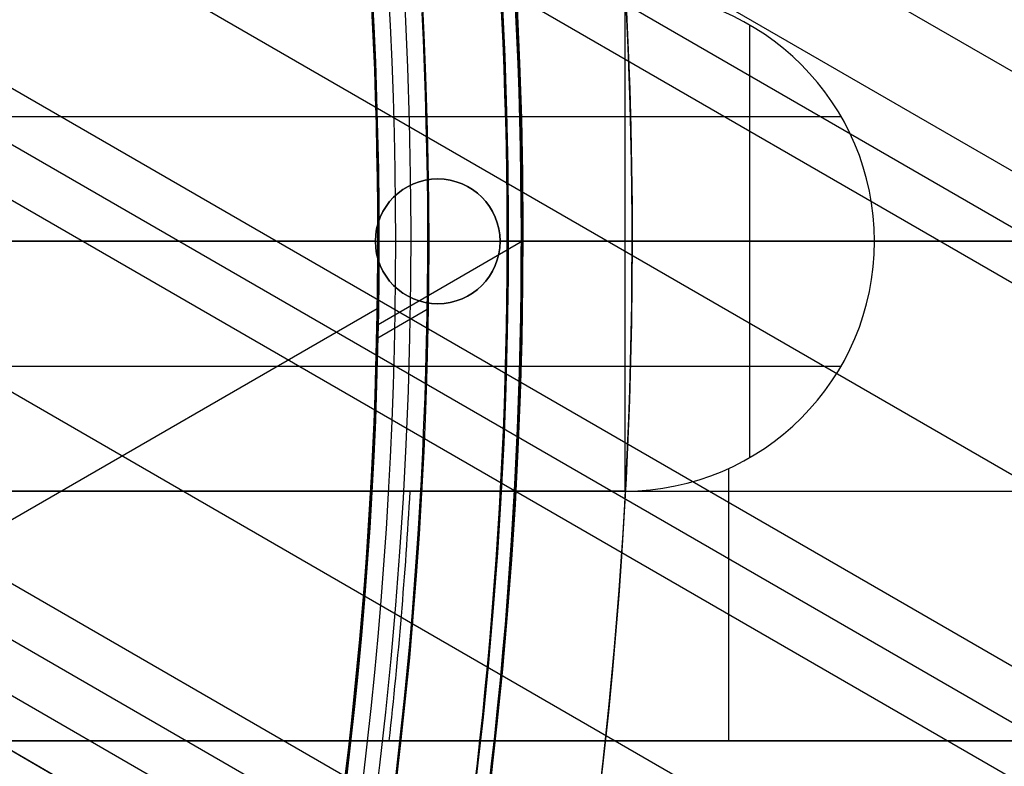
# Model space of a CAD drawing. Extents: x 16119 to 17321, y -6854 to -5812.
# Tile 38 of 68: x 16785 to 16801, y -6480 to -6468. Entities that reach past the tile are written whole.
import ezdxf

# ---------------------------------------------------------------- set-up
doc = ezdxf.new("R2010")
doc.units = 0
doc.layers.get('0').update_dxf_attribs({"linetype": 'CONTINUOUS'})
doc.layers.add('BLANCO_METALICO', color=7, linetype='CONTINUOUS')
doc.layers.add('COLOR', color=7, linetype='CONTINUOUS')

msp = doc.modelspace()

# ---------------------------------------------------------------- linework, layer by layer
for p, q in [((17313.32500434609, -6764.710035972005, 56.4424488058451), (16771.43134449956, -6451.847585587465, 56.4424488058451)), ((17312.63394154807, -6765.906991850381, 54.70892942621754), (16771.78152647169, -6453.645704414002, 54.70892942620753)), ((16772.2731812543, -6454.826326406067, 55.13187291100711), (17312.2456309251, -6766.579565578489, 55.13187291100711)), ((17311.85732030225, -6767.252139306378, 55.5548163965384), (16772.7242078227, -6455.983491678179, 55.55481639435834)), ((16773.79759173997, -6459.674064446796, 55.92514964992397), (17310.52760139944, -6769.555280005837, 55.92514964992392)), ((17309.19788249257, -6771.858420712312, 56.29548290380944), (16774.57063176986, -6463.19123358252, 56.29548290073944)), ((16774.7973753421, -6464.218909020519, 56.71842638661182), (17308.80957187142, -6772.530994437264, 56.71842638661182)), ((17308.42126124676, -6773.203568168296, 57.14136987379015), (16774.99994242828, -6465.232626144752, 57.14136987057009)), ((16775.38000064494, -6468.522907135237, 57.51170312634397), (17307.09154234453, -6775.506708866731, 57.51170312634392)), ((16792.92220193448, -6471.509358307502, 89.37470231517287), (16790.60963674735, -6472.844518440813, 89.37470231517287)), ((17305.76182343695, -6777.809849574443, 57.88203638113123), (16775.5601750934, -6471.697785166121, 57.88203637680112)), ((16790.59330684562, -6472.590981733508, 88.12500292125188), (16770.1527630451, -6484.392335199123, 88.12500292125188)), ((16775.61439093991, -6472.625851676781, 58.30497986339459), (17305.37351281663, -6778.482423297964, 58.30497986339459)), ((16791.39601415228, -6472.603225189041, 46.50000292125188), (16790.60525821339, -6473.059768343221, 46.50000292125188)), ((17304.98520219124, -6779.154997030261, 58.7279233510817), (16775.65108702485, -6473.543803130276, 58.72792334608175)), ((16775.96845854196, -6474.610648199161, 62.0093620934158), (17299.75451146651, -6777.01866685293, 62.00936209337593)), ((17299.75451146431, -6777.018666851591, 62.00936209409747), (16775.96845854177, -6474.610648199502, 62.00936209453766))]:
    msp.add_line(p, q)
at = {"extrusion": (0.1124755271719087, 0.1948133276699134, 0.9743700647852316)}
msp.add_lwpolyline([(-17751.20030889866, -2732.071003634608), (-17751.71085849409, -2731.762035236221), (-17752.21940430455, -2731.448370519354), (-17752.72588590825, -2731.130028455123), (-17753.23024307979, -2730.807029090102), (-17753.73241581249, -2730.479393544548), (-17754.23234434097, -2730.147144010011), (-17754.72996916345, -2729.810303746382), (-17755.22523106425, -2729.468897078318), (-17755.71807113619, -2729.122949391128), (-17756.20843080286, -2728.772487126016), (-17756.69625184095, -2728.417537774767), (-17757.18147640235, -2728.058129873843), (-17757.66404703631, -2727.694292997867), (-17758.14390671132, -2727.326057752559), (-17758.62099883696, -2726.953455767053), (-17759.09526728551, -2726.576519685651), (-17759.56665641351, -2726.195283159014), (-17760.03511108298, -2725.80978083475), (-17760.50057668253, -2725.420048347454), (-17760.96299914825, -2725.026122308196), (-17761.42232498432, -2724.62804029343), (-17761.87850128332, -2724.225840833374), (-17762.33147574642, -2723.81956339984), (-17762.78119670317, -2723.409248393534), (-17763.22761313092, -2722.994937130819), (-17763.6706746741, -2722.57667182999), (-17764.11033166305, -2722.154495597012), (-17764.54653513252, -2721.728452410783), (-17764.97923683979, -2721.298587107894), (-17765.40838928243, -2720.864945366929), (-17765.83394571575, -2720.427573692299), (-17766.25586016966, -2719.986519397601), (-17766.6740874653, -2719.541830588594), (-17767.08858323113, -2719.09355614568), (-17767.49930391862, -2718.641745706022), (-17767.90620681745, -2718.186449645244), (-17768.30925007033, -2717.727719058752), (-17768.70839268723, -2717.26560574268), (-17769.10359455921, -2716.800162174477), (-17769.49481647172, -2716.331441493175), (-17769.8820201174, -2715.859497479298), (-17770.26516810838, -2715.384384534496), (-17770.64422398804, -2714.906157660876), (-17771.01915224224, -2714.424872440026), (-17771.38991831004, -2713.940585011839), (-17771.75648859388, -2713.453352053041), (-17772.11883046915, -2712.963230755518), (-17772.47691229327, -2712.470278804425), (-17772.83070341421, -2711.974554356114), (-17773.18017417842, -2711.476116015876), (-17773.52529593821, -2710.975022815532), (-17773.86604105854, -2710.471334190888), (-17774.20238292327, -2709.965109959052), (-17774.53429594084, -2709.456410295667), (-17774.86175554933, -2708.945295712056), (-17775.18473822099, -2708.43182703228), (-17775.50322146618, -2707.916065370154), (-17775.81718383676, -2707.398072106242), (-17776.1266049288, -2706.877908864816), (-17776.43146538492, -2706.355637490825), (-17776.73174689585, -2705.83132002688), (-17777.02743220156, -2705.305018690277), (-17777.31850509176, -2704.776795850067), (-17777.60495040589, -2704.246714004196), (-17777.8867540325, -2703.714835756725), (-17778.16390290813, -2703.181223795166), (-17778.43638501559, -2702.645940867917), (-17778.70418938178, -2702.109049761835), (-17778.96730607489, -2701.57061327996), (-17779.22572620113, -2701.030694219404), (-17779.47944190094, -2700.489355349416), (-17779.72844634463, -2699.946659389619), (-17779.97273372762, -2699.402668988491), (-17780.21229926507, -2698.857446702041), (-17780.44713918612, -2698.311054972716), (-17780.67725072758, -2697.763556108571), (-17780.90263212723, -2697.21501226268), (-17781.12328261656, -2696.665485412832), (-17781.33920241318, -2696.115037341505), (-17781.55039271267, -2695.563729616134), (-17781.75685568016, -2695.011623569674), (-17781.95859444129, -2694.458780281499), (-17782.15561307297, -2693.905260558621), (-17782.34791659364, -2693.351124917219), (-17782.53551095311, -2692.796433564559), (-17782.7184030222, -2692.241246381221), (-17782.89660058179, -2691.685622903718), (-17783.07011231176, -2691.129622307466), (-17783.23894777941, -2690.573303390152), (-17783.40311742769, -2690.016724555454), (-17783.56263256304, -2689.459943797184), (-17783.71750534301, -2688.903018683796), (-17783.86774876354, -2688.346006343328), (-17784.01337664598, -2687.788963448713), (-17784.15440362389, -2687.231946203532), (-17784.29084512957, -2686.675010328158), (-17784.4227173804, -2686.118211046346), (-17784.55003736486, -2685.561603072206), (-17784.67282282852, -2685.005240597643), (-17784.79109225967, -2684.449177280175), (-17784.90486487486, -2683.893466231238), (-17785.0141606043, -2683.338160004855), (-17785.119000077, -2682.783310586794), (-17785.21940460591, -2682.228969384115), (-17785.31539617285, -2681.675187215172), (-17785.40699741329, -2681.122014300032), (-17785.49423160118, -2680.569500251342), (-17785.57712263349, -2680.017694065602), (-17785.65569501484, -2679.466644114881), (-17785.72997384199, -2678.916398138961), (-17785.79998478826, -2678.367003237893), (-17785.86575408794, -2677.81850586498), (-17785.9273085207, -2677.270951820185), (-17785.9846753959, -2676.724386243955), (-17786.03788253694, -2676.178853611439), (-17786.08695826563, -2675.634397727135), (-17786.13193138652, -2675.091061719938), (-17786.17283117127, -2674.54888803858), (-17786.20968734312, -2674.007918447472), (-17786.24253006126, -2673.468194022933), (-17786.2713899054, -2672.929755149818), (-17786.2962978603, -2672.392641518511), (-17786.31728530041, -2671.856892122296), (-17786.3343839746, -2671.322545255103), (-17786.34762599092, -2670.789638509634), (-17786.35704380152, -2670.258208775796), (-17786.36267018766, -2669.728292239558), (-17786.36453824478, -2669.199924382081), (-17786.36273902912, -2668.681383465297), (-17786.35732037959, -2668.161350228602), (-17786.3482510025, -2667.639858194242), (-17786.33549989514, -2667.116941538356), (-17786.31903635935, -2666.592635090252), (-17786.29883001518, -2666.066974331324), (-17786.27485081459, -2665.539995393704), (-17786.24706905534, -2665.011735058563), (-17786.2154553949, -2664.482230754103), (-17786.1799808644, -2663.95152055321), (-17786.14061688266, -2663.419643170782), (-17786.09733527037, -2662.886637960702), (-17786.05010826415, -2662.352544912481), (-17785.9989085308, -2661.817404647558), (-17785.94370918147, -2661.281258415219), (-17785.88448378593, -2660.744148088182), (-17785.82120638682, -2660.206116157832), (-17785.75385151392, -2659.667205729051), (-17785.68239419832, -2659.127460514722), (-17785.60680998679, -2658.586924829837), (-17785.52707495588, -2658.045643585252), (-17785.44316572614, -2657.503662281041), (-17785.35505947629, -2656.961026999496), (-17785.2627339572, -2656.417784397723), (-17785.16616750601, -2655.87398169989), (-17785.06533906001, -2655.329666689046), (-17784.96022817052, -2654.784887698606), (-17784.85081501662, -2654.239693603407), (-17784.73708041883, -2653.694133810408), (-17784.61900585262, -2653.148258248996), (-17784.49657346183, -2652.6021173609), (-17784.3697660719, -2652.055762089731), (-17784.23856720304, -2651.509243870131), (-17784.10296108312, -2650.96261461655), (-17783.96293266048, -2650.415926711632), (-17783.81846761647, -2649.869232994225), (-17783.66955237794, -2649.322586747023), (-17783.51617412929, -2648.776041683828), (-17783.35832082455, -2648.229651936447), (-17783.19598119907, -2647.683472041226), (-17783.02914478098, -2647.137556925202), (-17782.85780190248, -2646.591961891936), (-17782.68194371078, -2646.04674260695), (-17782.50156217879, -2645.501955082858), (-17782.31665011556, -2644.95765566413), (-17782.12720117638, -2644.413901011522), (-17781.93320987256, -2643.870748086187), (-17781.73467158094, -2643.328254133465), (-17781.53158255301, -2642.786476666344), (-17781.32393992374, -2642.245473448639), (-17781.11174172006, -2641.705302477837), (-17780.89498686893, -2641.166021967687), (-17780.67367520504, -2640.627690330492), (-17780.44780747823, -2640.090366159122), (-17780.21738536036, -2639.55410820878), (-17779.98241145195, -2639.018975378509), (-17779.74288928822, -2638.485026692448), (-17779.49882334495, -2637.952321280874), (-17779.25021904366, -2637.420918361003), (-17778.99708275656, -2636.890877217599), (-17778.73942181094, -2636.36225718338), (-17778.47724449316, -2635.835117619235), (-17778.21056005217, -2635.309517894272), (-17777.93937870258, -2634.785517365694), (-17777.66371162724, -2634.26317535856), (-17777.38357097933, -2633.742551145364), (-17777.09896988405, -2633.223703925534), (-17776.80992243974, -2632.7066928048), (-17776.5164437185, -2632.191576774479), (-17776.21854976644, -2631.678414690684), (-17775.91625760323, -2631.167265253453), (-17775.60958522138, -2630.658186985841), (-17775.29855158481, -2630.151238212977), (-17774.98317662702, -2629.646477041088), (-17774.66348124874, -2629.143961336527), (-17774.33948731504, -2628.643748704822), (-17774.01121765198, -2628.145896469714), (-17773.67869604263, -2627.650461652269), (-17773.34194722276, -2627.157500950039), (-17773.00099687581, -2626.667070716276), (-17772.65587162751, -2626.179226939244), (-17772.30659903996, -2625.694025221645), (-17771.95320760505, -2625.211520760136), (-17771.59572673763, -2624.731768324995), (-17771.23418676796, -2624.254822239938), (-17770.86861893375, -2623.780736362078), (-17770.49905537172, -2623.309564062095), (-17770.12552910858, -2622.841358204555), (-17769.74807405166, -2622.376171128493), (-17769.36672497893, -2621.914054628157), (-17768.98151752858, -2621.455059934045), (-17768.59248818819, -2620.999237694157), (-17768.19967428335, -2620.546637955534), (-17767.80311396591, -2620.097310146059), (-17767.40284620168, -2619.651303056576), (-17766.99891075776, -2619.208664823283), (-17766.59134818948, -2618.769442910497), (-17766.18019982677, -2618.333684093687), (-17765.7655077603, -2617.90143444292), (-17765.34731482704, -2617.472739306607), (-17764.9256645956, -2617.047643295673), (-17764.50060135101, -2616.62619026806), (-17764.07217007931, -2616.208423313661), (-17763.64041645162, -2615.794384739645), (-17763.20538680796, -2615.384116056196), (-17762.7671281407, -2614.977657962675), (-17762.3256880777, -2614.575050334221), (-17761.88111486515, -2614.176332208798), (-17761.43345735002, -2613.781541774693), (-17760.98276496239, -2613.390716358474), (-17760.52908769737, -2613.003892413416), (-17760.07247609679, -2612.6211055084), (-17759.61298123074, -2612.242390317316), (-17759.15065467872, -2611.867780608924), (-17758.68554851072, -2611.497309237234), (-17758.21771526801, -2611.131008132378), (-17757.74720794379, -2610.768908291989), (-17757.27407996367, -2610.411039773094), (-17756.79838516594, -2610.05743168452), (-17756.32017778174, -2609.708112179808), (-17755.83951241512, -2609.363108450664), (-17755.35644402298, -2609.022446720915), (-17754.87102789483, -2608.686152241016), (-17754.38331963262, -2608.354249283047), (-17753.89337513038, -2608.026761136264), (-17753.40125055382, -2607.703710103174), (-17752.90700231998, -2607.385117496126), (-17752.41068707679, -2607.071003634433)], dxfattribs=at)
at = {"extrusion": (0.1124755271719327, 0.1948133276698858, 0.9743700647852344)}
msp.add_lwpolyline([(-17750.28945111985, -2607.071003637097), (-17750.81052073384, -2607.37579482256), (-17751.32964040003, -2607.685445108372), (-17751.84674684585, -2607.999936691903), (-17752.36177696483, -2608.319250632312), (-17752.87466784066, -2608.643366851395), (-17753.38535677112, -2608.972264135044), (-17753.89378129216, -2609.305920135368), (-17754.39987920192, -2609.644311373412), (-17754.90358858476, -2609.987413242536), (-17755.40484783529, -2610.335200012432), (-17755.90359568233, -2610.687644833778), (-17756.39977121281, -2611.044719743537), (-17756.89331389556, -2611.406395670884), (-17757.38416360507, -2611.77264244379), (-17757.87226064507, -2612.143428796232), (-17758.35754577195, -2612.518722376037), (-17758.83996021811, -2612.898489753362), (-17759.31944571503, -2613.282696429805), (-17759.79594451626, -2613.671306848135), (-17760.26939942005, -2614.06428440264), (-17760.73975379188, -2614.461591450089), (-17761.20695158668, -2614.863189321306), (-17761.67093737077, -2615.269038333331), (-17762.13165634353, -2615.679097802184), (-17762.5890543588, -2616.093326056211), (-17763.04307794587, -2616.511680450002), (-17763.49367433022, -2616.934117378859), (-17763.94079145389, -2617.360592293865), (-17764.38437799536, -2617.791059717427), (-17764.82438338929, -2618.225473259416), (-17765.26075784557, -2618.663785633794), (-17765.69345236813, -2619.105948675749), (-17766.12241877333, -2619.551913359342), (-17766.54760970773, -2620.001629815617), (-17766.96897866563, -2620.455047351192), (-17767.38648000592, -2620.912114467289), (-17767.80006896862, -2621.372778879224), (-17768.20970169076, -2621.836987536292), (-17768.61533522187, -2622.304686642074), (-17769.01692753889, -2622.775821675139), (-17769.41443756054, -2623.250337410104), (-17769.8078251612, -2623.728177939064), (-17770.19705118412, -2624.209286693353), (-17770.58207745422, -2624.693606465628), (-17770.96286679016, -2625.181079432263), (-17771.33938301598, -2625.671647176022), (-17771.71159097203, -2626.165250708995), (-17772.07945652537, -2626.661830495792), (-17772.44294657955, -2627.161326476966), (-17772.80202908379, -2627.663678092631), (-17773.15667304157, -2628.168824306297), (-17773.50684851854, -2628.676703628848), (-17773.85252664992, -2629.187254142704), (-17774.19367964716, -2629.700413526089), (-17774.53028080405, -2630.21611907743), (-17774.86230450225, -2630.734307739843), (-17775.18972621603, -2631.254916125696), (-17775.51252251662, -2631.777880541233), (-17775.83067107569, -2632.303137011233), (-17776.14415066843, -2632.830621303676), (-17776.45294117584, -2633.360268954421), (-17776.7570235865, -2633.892015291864), (-17777.0563799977, -2634.425795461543), (-17777.35099361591, -2634.961544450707), (-17777.64084875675, -2635.499197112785), (-17777.92593084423, -2636.038688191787), (-17778.20622640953, -2636.579952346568), (-17778.48172308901, -2637.122924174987), (-17778.75240962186, -2637.667538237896), (-17779.01827584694, -2638.213729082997), (-17779.27931269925, -2638.76143126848), (-17779.53551220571, -2639.3105793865), (-17779.78686748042, -2639.861108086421), (-17780.03337271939, -2640.412952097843), (-17780.27502319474, -2640.966046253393), (-17780.51181524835, -2641.520325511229), (-17780.74374628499, -2642.075724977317), (-17780.97081476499, -2642.632179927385), (-17781.19302019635, -2643.189625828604), (-17781.41036312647, -2643.747998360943), (-17781.62284513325, -2644.307233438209), (-17781.8304688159, -2644.867267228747), (-17782.03323778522, -2645.4280361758), (-17782.23115665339, -2645.989477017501), (-17782.4242310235, -2646.551526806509), (-17782.61246747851, -2647.114122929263), (-17782.7958735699, -2647.677203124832), (-17782.97445780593, -2648.240705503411), (-17783.1482296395, -2648.80456856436), (-17783.31719945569, -2649.368731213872), (-17783.48137855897, -2649.933132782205), (-17783.64077916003, -2650.497713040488), (-17783.79541436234, -2651.062412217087), (-17783.94529814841, -2651.627171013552), (-17784.09044536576, -2652.191930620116), (-17784.23087171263, -2652.756632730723), (-17784.36659372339, -2653.321219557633), (-17784.49762875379, -2653.885633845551), (-17784.62399496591, -2654.449818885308), (-17784.74571131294, -2655.013718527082), (-17784.86279752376, -2655.577277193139), (-17784.97527408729, -2656.140439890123), (-17785.08316223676, -2656.703152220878), (-17785.18648393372, -2657.265360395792), (-17785.28526185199, -2657.827011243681), (-17785.37951936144, -2658.388052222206), (-17785.46928051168, -2658.948431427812), (-17785.55457001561, -2659.508097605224), (-17785.63541323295, -2660.067000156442), (-17785.71183615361, -2660.625089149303), (-17785.78386538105, -2661.182315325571), (-17785.8515281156, -2661.738630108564), (-17785.91485213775, -2662.293985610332), (-17785.9738657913, -2662.848334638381), (-17786.0285979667, -2663.40163070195), (-17786.07907808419, -2663.953828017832), (-17786.12533607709, -2664.504881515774), (-17786.16740237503, -2665.054746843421), (-17786.20530788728, -2665.60338037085), (-17786.23908398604, -2666.150739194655), (-17786.26876248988, -2666.696781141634), (-17786.29437564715, -2667.241464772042), (-17786.31595611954, -2667.784749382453), (-17786.3335369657, -2668.326595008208), (-17786.34715162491, -2668.866962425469), (-17786.35683390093, -2669.405813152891), (-17786.36261794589, -2669.943109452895), (-17786.36453824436, -2670.478814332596), (-17786.36278657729, -2670.990457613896), (-17786.35751139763, -2671.503554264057), (-17786.34868263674, -2672.01807209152), (-17786.33627050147, -2672.533978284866), (-17786.32024548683, -2673.051239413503), (-17786.30057838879, -2673.569821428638), (-17786.27724031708, -2674.089689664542), (-17786.25020270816, -2674.610808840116), (-17786.21943733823, -2675.133143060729), (-17786.18491633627, -2675.656655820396), (-17786.14661219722, -2676.181310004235), (-17786.10449779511, -2676.707067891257), (-17786.05854639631, -2677.233891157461), (-17786.00873167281, -2677.761740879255), (-17785.95502771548, -2678.2905775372), (-17785.89740904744, -2678.820361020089), (-17785.83585063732, -2679.351050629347), (-17785.77032791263, -2679.882605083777), (-17785.7008167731, -2680.414982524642), (-17785.627293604, -2680.94814052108), (-17785.54973528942, -2681.482036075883), (-17785.46811922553, -2682.016625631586), (-17785.38242333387, -2682.55186507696), (-17785.29262607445, -2683.087709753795), (-17785.19870645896, -2683.624114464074), (-17785.10064406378, -2684.16103347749), (-17784.99841904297, -2684.698420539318), (-17784.89201214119, -2685.236228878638), (-17784.78140470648, -2685.774411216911), (-17784.66657870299, -2686.312919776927), (-17784.54751672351, -2686.851706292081), (-17784.424202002, -2687.390722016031), (-17784.29661842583, -2687.929917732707), (-17784.16475054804, -2688.46924376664), (-17784.02858359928, -2689.008649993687), (-17783.88810349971, -2689.548085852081), (-17783.7432968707, -2690.087500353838), (-17783.59415104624, -2690.626842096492), (-17783.44065408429, -2691.166059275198), (-17783.28279477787, -2691.705099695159), (-17783.12056266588, -2692.243910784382), (-17782.95394804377, -2692.782439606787), (-17782.78294197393, -2693.320632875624), (-17782.60753629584, -2693.858436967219), (-17782.42772363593, -2694.395797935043), (-17782.24349741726, -2694.932661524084), (-17782.05485186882, -2695.468973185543), (-17781.86178203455, -2696.004678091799), (-17781.66428378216, -2696.539721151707), (-17781.46235381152, -2697.074047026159), (-17781.25598966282, -2697.607600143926), (-17781.04518972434, -2698.140324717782), (-17780.82995323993, -2698.672164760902), (-17780.61028031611, -2699.203064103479), (-17780.38617192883, -2699.732966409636), (-17780.15762992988, -2700.261815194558), (-17779.92465705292, -2700.789553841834), (-17779.68725691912, -2701.316125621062), (-17779.44543404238, -2701.841473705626), (-17779.19919383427, -2702.365541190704), (-17778.94854260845, -2702.888271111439), (-17778.69348758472, -2703.409606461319), (-17778.43403689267, -2703.929490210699), (-17778.17019957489, -2704.447865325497), (-17777.90198558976, -2704.964674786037), (-17777.62940581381, -2705.479861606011), (-17777.35247204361, -2705.993368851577), (-17777.07119699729, -2706.505139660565), (-17776.78559431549, -2707.015117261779), (-17776.49567856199, -2707.523244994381), (-17776.20146522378, -2708.029466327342), (-17775.90297071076, -2708.533724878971), (-17775.60021235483, -2709.035964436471), (-17775.29320840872, -2709.536128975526), (-17774.98197804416, -2710.034162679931), (-17774.6665413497, -2710.530009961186), (-17774.34691932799, -2711.023615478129), (-17774.02313389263, -2711.514924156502), (-17773.69520786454, -2712.003881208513), (-17773.3631649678, -2712.490432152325), (-17773.02702982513, -2712.974522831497), (-17772.68682795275, -2713.456099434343), (-17772.34258575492, -2713.935108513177), (-17771.9943305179, -2714.411497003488), (-17771.64209040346, -2714.885212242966), (-17771.28589444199, -2715.356201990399), (-17770.92577252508, -2715.824414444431), (-17770.56175539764, -2716.289798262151), (-17770.19387464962, -2716.752302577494), (-17769.82216270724, -2717.211877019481), (-17769.44665282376, -2717.668471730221), (-17769.06737906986, -2718.122037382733), (-17768.68437632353, -2718.572525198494), (-17768.29768025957, -2719.019886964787), (-17767.90732733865, -2719.46407505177), (-17767.51335479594, -2719.905042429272), (-17767.11580062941, -2720.342742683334), (-17766.71470358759, -2720.777130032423), (-17766.31010315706, -2721.208159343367), (-17765.90203954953, -2721.635786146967), (-17765.49055368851, -2722.059966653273), (-17765.0756871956, -2722.480657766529), (-17764.65748237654, -2722.897817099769), (-17764.23598220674, -2723.311402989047), (-17763.81123031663, -2723.721374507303), (-17763.3832709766, -2724.127691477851), (-17762.95214908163, -2724.530314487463), (-17762.51791013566, -2724.929204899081), (-17762.08060023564, -2725.324324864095), (-17761.64026605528, -2725.715637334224), (-17761.19695482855, -2726.103106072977), (-17760.75071433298, -2726.486695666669), (-17760.30159287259, -2726.866371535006), (-17759.84963926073, -2727.242099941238), (-17759.39490280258, -2727.613848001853), (-17758.93743327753, -2727.981583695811), (-17758.47728092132, -2728.34527587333), (-17758.01449640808, -2728.704894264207), (-17757.54913083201, -2729.060409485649), (-17757.08123568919, -2729.411793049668), (-17756.610862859, -2729.759017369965), (-17756.13806458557, -2730.102055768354), (-17755.66289345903, -2730.4408824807), (-17755.18540239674, -2730.775472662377), (-17754.70564462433, -2731.105802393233), (-17754.22367365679, -2731.431848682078), (-17753.73954327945, -2731.75358947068), (-17753.25330752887, -2732.071003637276)], dxfattribs=at)
at = {"extrusion": (0.112475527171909, 0.1948133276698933, 0.9743700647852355)}
msp.add_lwpolyline([(-17756.65049703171, -2607.07100363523), (-17757.12591185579, -2607.406121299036), (-17757.59907532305, -2607.745312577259), (-17758.06993828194, -2608.088554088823), (-17758.53845187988, -2608.435821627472), (-17759.00456757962, -2608.787090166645), (-17759.46823717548, -2609.142333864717), (-17759.92941280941, -2609.501526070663), (-17760.38804698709, -2609.864639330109), (-17760.84409259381, -2610.231645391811), (-17761.29750291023, -2610.602515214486), (-17761.74823162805, -2610.97721897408), (-17762.19623286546, -2611.355726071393), (-17762.64146118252, -2611.738005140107), (-17763.08387159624, -2612.124024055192), (-17763.52341959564, -2612.513749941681), (-17763.96006115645, -2612.907149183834), (-17764.39375275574, -2613.304187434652), (-17764.82445138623, -2613.704829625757), (-17765.25211457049, -2614.109039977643), (-17765.67670037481, -2614.516782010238), (-17766.09816742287, -2614.92801855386), (-17766.51647490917, -2615.342711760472), (-17766.93158261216, -2615.760823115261), (-17767.34345090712, -2616.182313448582), (-17767.75204077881, -2616.60714294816), (-17768.15731383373, -2617.035271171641), (-17768.55923231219, -2617.46665705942), (-17768.95775909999, -2617.90125894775), (-17769.35285773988, -2618.339034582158), (-17769.7444924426, -2618.779941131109), (-17770.13262809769, -2619.223935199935), (-17770.51723028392, -2619.670972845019), (-17770.89826527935, -2620.121009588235), (-17771.27570007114, -2620.574000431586), (-17771.64950236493, -2621.029899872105), (-17772.01964059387, -2621.48866191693), (-17772.38608392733, -2621.950240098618), (-17772.74880227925, -2622.414587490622), (-17773.10776631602, -2622.881656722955), (-17773.46294746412, -2623.351399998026), (-17773.81431791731, -2623.82376910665), (-17774.16185064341, -2624.298715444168), (-17774.5055193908, -2624.776190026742), (-17774.84529869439, -2625.256143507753), (-17775.18116388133, -2625.738526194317), (-17775.51309107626, -2626.223288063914), (-17775.84105720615, -2626.710378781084), (-17776.16504000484, -2627.199747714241), (-17776.48501801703, -2627.691343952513), (-17776.80097060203, -2628.185116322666), (-17777.11287793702, -2628.681013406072), (-17777.42072101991, -2629.178983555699), (-17777.72448167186, -2629.678974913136), (-17778.02414253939, -2630.180935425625), (-17778.31968709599, -2630.684812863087), (-17778.61109964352, -2631.190554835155), (-17778.89836531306, -2631.698108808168), (-17779.18147006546, -2632.207422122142), (-17779.46040069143, -2632.718442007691), (-17779.73514481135, -2633.23111560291), (-17780.00569087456, -2633.745389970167), (-17780.27202815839, -2634.261212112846), (-17780.53414676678, -2634.778528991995), (-17780.79203762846, -2635.297287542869), (-17781.04569249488, -2635.817434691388), (-17781.29510393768, -2636.338917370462), (-17781.54026534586, -2636.861682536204), (-17781.78117092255, -2637.385677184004), (-17782.01781568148, -2637.91084836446), (-17782.25019544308, -2638.437143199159), (-17782.47830683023, -2638.964508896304), (-17782.70214726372, -2639.492892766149), (-17782.92171495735, -2640.022242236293), (-17783.13700891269, -2640.552504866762), (-17783.34802891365, -2641.083628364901), (-17783.55477552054, -2641.615560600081), (-17783.75725006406, -2642.148249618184), (-17783.95545463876, -2642.681643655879), (-17784.14939209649, -2643.215691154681), (-17784.33906603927, -2643.750340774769), (-17784.52448081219, -2644.285541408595), (-17784.70564149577, -2644.821242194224), (-17784.88255389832, -2645.35739252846), (-17785.05522454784, -2645.893942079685), (-17785.22366068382, -2646.430840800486), (-17785.38787024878, -2646.968038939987), (-17785.54786187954, -2647.505487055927), (-17785.70364489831, -2648.04313602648), (-17785.85522930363, -2648.580937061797), (-17786.00262576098, -2649.118841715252), (-17786.14584559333, -2649.656801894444), (-17786.28490077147, -2650.19476987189), (-17786.4198039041, -2650.732698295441), (-17786.55056822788, -2651.270540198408), (-17786.6772075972, -2651.808249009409), (-17786.7997364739, -2652.345778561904), (-17786.91816991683, -2652.883083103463), (-17787.03252357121, -2653.420117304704), (-17787.14281365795, -2653.956836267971), (-17787.24905696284, -2654.493195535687), (-17787.3512708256, -2655.02915109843), (-17787.44947312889, -2655.564659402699), (-17787.54368228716, -2656.099677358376), (-17787.63391723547, -2656.634162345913), (-17787.72019741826, -2657.168072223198), (-17787.80254277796, -2657.701365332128), (-17787.88097374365, -2658.234000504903), (-17787.95551121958, -2658.765937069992), (-17788.02617657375, -2659.29713485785), (-17788.09299162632, -2659.827554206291), (-17788.15597863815, -2660.357155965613), (-17788.21516029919, -2660.88590150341), (-17788.27055971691, -2661.413752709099), (-17788.32220040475, -2661.940671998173), (-17788.3701062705, -2662.466622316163), (-17788.41430160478, -2662.991567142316), (-17788.45481106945, -2663.515470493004), (-17788.4916596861, -2664.038296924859), (-17788.52487282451, -2664.560011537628), (-17788.55447619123, -2665.08057997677), (-17788.58049581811, -2665.599968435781), (-17788.60295805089, -2666.118143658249), (-17788.62188953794, -2666.635072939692), (-17788.63731721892, -2667.150724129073), (-17788.64926831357, -2667.665065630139), (-17788.65777031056, -2668.178066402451), (-17788.66285095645, -2668.689695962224), (-17788.66453824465, -2669.199924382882), (-17788.66279076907, -2669.719173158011), (-17788.65752855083, -2670.239872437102), (-17788.64872209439, -2670.761990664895), (-17788.63634216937, -2671.285495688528), (-17788.6203598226, -2671.810354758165), (-17788.60074639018, -2672.336534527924), (-17788.57747350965, -2672.864001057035), (-17788.55051313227, -2673.392719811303), (-17788.51983753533, -2673.922655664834), (-17788.48541933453, -2674.453772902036), (-17788.4472314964, -2674.986035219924), (-17788.40524735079, -2675.519405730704), (-17788.35944060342, -2676.053846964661), (-17788.30978534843, -2676.589320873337), (-17788.25625608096, -2677.125788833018), (-17788.1988277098, -2677.663211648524), (-17788.13747556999, -2678.201549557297), (-17788.07217543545, -2678.740762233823), (-17788.00290353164, -2679.280808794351), (-17787.92963654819, -2679.821647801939), (-17787.85235165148, -2680.363237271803), (-17787.77102649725, -2680.905534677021), (-17787.68563924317, -2681.448496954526), (-17787.59616856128, -2681.992080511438), (-17787.50259365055, -2682.536241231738), (-17787.40489424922, -2683.080934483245), (-17787.30305064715, -2683.626115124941), (-17787.19704369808, -2684.171737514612), (-17787.08685483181, -2684.717755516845), (-17786.97246606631, -2685.264122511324), (-17786.85386001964, -2685.810791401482), (-17786.73101992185, -2686.357714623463), (-17786.60392962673, -2686.904844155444), (-17786.47257362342, -2687.452131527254), (-17786.33693704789, -2687.999527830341), (-17786.19700569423, -2688.546983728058), (-17786.05276602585, -2689.094449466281), (-17785.90420518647, -2689.641874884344), (-17785.75131101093, -2690.189209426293), (-17785.59407203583, -2690.736402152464), (-17785.43247750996, -2691.283401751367), (-17785.2665174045, -2691.830156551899), (-17785.09618242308, -2692.376614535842), (-17784.92146401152, -2692.922723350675), (-17784.74235436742, -2693.468430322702), (-17784.55884644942, -2694.013682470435), (-17784.37093398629, -2694.55842651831), (-17784.17861148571, -2695.102608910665), (-17783.98187424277, -2695.646175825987), (-17783.78071834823, -2696.189073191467), (-17783.57514069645, -2696.731246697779), (-17783.36513899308, -2697.272641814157), (-17783.15071176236, -2697.813203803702), (-17782.93185835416, -2698.352877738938), (-17782.7085789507, -2698.891608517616), (-17782.48087457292, -2699.429340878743), (-17782.2487470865, -2699.966019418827), (-17782.0121992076, -2700.501588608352), (-17781.77123450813, -2701.035992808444), (-17781.52585742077, -2701.569176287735), (-17781.27607324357, -2702.101083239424), (-17781.02188814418, -2702.631657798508), (-17780.76330916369, -2703.160844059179), (-17780.50034422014, -2703.688586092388), (-17780.23300211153, -2704.214827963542), (-17779.96129251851, -2704.739513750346), (-17779.68522600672, -2705.262587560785), (-17779.40481402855, -2705.783993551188), (-17779.12006892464, -2706.303675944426), (-17778.83100392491, -2706.821579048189), (-17778.53763314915, -2707.337647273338), (-17778.23997160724, -2707.851825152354), (-17777.93803519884, -2708.364057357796), (-17777.63184071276, -2708.874288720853), (-17777.32140582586, -2709.3824642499), (-17777.00674910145, -2709.888529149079), (-17776.68788998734, -2710.392428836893), (-17776.36484881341, -2710.894108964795), (-17776.03764678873, -2711.393515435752), (-17775.70630599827, -2711.890594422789), (-17775.37084939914, -2712.38529238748), (-17775.03130081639, -2712.877556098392), (-17774.68768493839, -2713.367332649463), (-17774.34002731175, -2713.854569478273), (-17773.98835433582, -2714.339214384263), (-17773.63269325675, -2714.82121554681), (-17773.27307216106, -2715.300521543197), (-17772.90951996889, -2715.777081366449), (-17772.5420664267, -2716.250844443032), (-17772.17074209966, -2716.721760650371), (-17771.7955783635, -2717.189780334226), (-17771.41660739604, -2717.654854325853), (-17771.03386216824, -2718.116933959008), (-17770.64737643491, -2718.575971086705), (-17770.25718472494, -2719.03191809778), (-17769.86332233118, -2719.484727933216), (-17769.46582529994, -2719.934354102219), (-17769.06473042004, -2720.380750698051), (-17768.66007521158, -2720.823872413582), (-17768.25189791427, -2721.263674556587), (-17767.84023747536, -2721.700113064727), (-17767.42513353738, -2722.133144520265), (-17767.00662642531, -2722.562726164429), (-17766.5847571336, -2722.988815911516), (-17766.15956731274, -2723.411372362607), (-17765.73109925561, -2723.830354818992), (-17765.29939588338, -2724.24572329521), (-17764.8645007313, -2724.65743853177), (-17764.42645793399, -2725.065462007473), (-17763.98531221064, -2725.469755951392), (-17763.54110884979, -2725.870283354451), (-17763.09389369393, -2726.267007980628), (-17762.64371312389, -2726.659894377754), (-17762.19061404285, -2727.048907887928), (-17761.73464386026, -2727.434014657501), (-17761.2758504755, -2727.815181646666), (-17760.81428226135, -2728.192376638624), (-17760.34998804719, -2728.565568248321), (-17759.88301710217, -2728.934725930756), (-17759.41341911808, -2729.299819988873), (-17758.94124419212, -2729.660821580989), (-17758.46654280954, -2730.017702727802), (-17757.98936582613, -2730.370436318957), (-17757.50976445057, -2730.718996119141), (-17757.02779022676, -2731.063356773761), (-17756.54349501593, -2731.403493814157), (-17756.0569309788, -2731.739383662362), (-17755.56815055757, -2732.071003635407)], dxfattribs=at)
at = {"extrusion": (0.1124755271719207, 0.1948133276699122, 0.9743700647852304)}
msp.add_lwpolyline([(-17757.40811450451, -2732.071003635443), (-17757.87404524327, -2731.733680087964), (-17758.33770464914, -2731.3924203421), (-17758.79904584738, -2731.047248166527), (-17759.25802227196, -2730.698188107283), (-17759.71458768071, -2730.345265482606), (-17760.1686961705, -2729.988506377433), (-17760.62030219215, -2729.627937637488), (-17761.06936056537, -2729.263586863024), (-17761.51582649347, -2728.895482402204), (-17761.95965557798, -2728.52365334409), (-17762.40080383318, -2728.148129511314), (-17762.83922770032, -2727.76894145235), (-17763.27488406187, -2727.386120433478), (-17763.70773025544, -2726.999698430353), (-17764.1377240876, -2726.609708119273), (-17764.56482384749, -2726.216182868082), (-17764.9889883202, -2725.819156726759), (-17765.4101768, -2725.41866441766), (-17765.82834910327, -2725.014741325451), (-17766.2434655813, -2724.607423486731), (-17766.65548713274, -2724.196747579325), (-17767.0643752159, -2723.7827509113), (-17767.47009186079, -2723.36547140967), (-17767.87259968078, -2722.944947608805), (-17768.27186188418, -2722.521218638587), (-17768.66784228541, -2722.09432421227), (-17769.06050531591, -2721.66430461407), (-17769.44981603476, -2721.231200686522), (-17769.83574013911, -2720.795053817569), (-17770.21824397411, -2720.355905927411), (-17770.59729454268, -2719.913799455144), (-17770.97285951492, -2719.468777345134), (-17771.34490723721, -2719.020883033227), (-17771.71340674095, -2718.570160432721), (-17772.07832775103, -2718.116653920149), (-17772.4396406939, -2717.660408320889), (-17772.79731670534, -2717.20146889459), (-17773.15132763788, -2716.739881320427), (-17773.50164606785, -2716.27569168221), (-17773.84824530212, -2715.808946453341), (-17774.19109938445, -2715.33969248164), (-17774.53018310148, -2714.867976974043), (-17774.86547198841, -2714.393847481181), (-17775.19694233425, -2713.917351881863), (-17775.52457118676, -2713.438538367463), (-17775.84833635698, -2712.957455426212), (-17776.16821642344, -2712.474151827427), (-17776.48419073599, -2711.98867660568), (-17776.79623941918, -2711.501079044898), (-17777.10434337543, -2711.011408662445), (-17777.40848428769, -2710.519715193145), (-17777.70864462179, -2710.026048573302), (-17778.00480762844, -2709.530458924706), (-17778.29695734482, -2709.032996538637), (-17778.58507859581, -2708.533711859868), (-17778.86915699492, -2708.032655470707), (-17779.14917894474, -2707.529878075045), (-17779.42513163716, -2707.025430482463), (-17779.69700305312, -2706.519363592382), (-17779.96478196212, -2706.011728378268), (-17780.22845792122, -2705.502575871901), (-17780.48802127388, -2704.991957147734), (-17780.74346314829, -2704.479923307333), (-17780.99477545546, -2703.966525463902), (-17781.24195088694, -2703.45181472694), (-17781.48498291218, -2702.935842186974), (-17781.72386577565, -2702.418658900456), (-17781.95859449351, -2701.900315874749), (-17782.18916485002, -2701.380864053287), (-17782.41557339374, -2700.860354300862), (-17782.63781743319, -2700.338837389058), (-17782.85589503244, -2699.816363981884), (-17783.06980500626, -2699.292984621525), (-17783.27954691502, -2698.768749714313), (-17783.48512105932, -2698.24370951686), (-17783.68652847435, -2697.717914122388), (-17783.88377092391, -2697.191413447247), (-17784.07685089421, -2696.664257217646), (-17784.26577158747, -2696.13649495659), (-17784.45053691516, -2695.608175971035), (-17784.63115149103, -2695.079349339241), (-17784.80762062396, -2694.550063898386), (-17784.97995031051, -2694.020368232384), (-17785.14814722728, -2693.490310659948), (-17785.312218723, -2692.959939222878), (-17785.47217281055, -2692.429301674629), (-17785.62801815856, -2691.898445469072), (-17785.77976408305, -2691.367417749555), (-17785.92742053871, -2690.836265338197), (-17786.07099811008, -2690.305034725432), (-17786.21050800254, -2689.773772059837), (-17786.34596203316, -2689.242523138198), (-17786.47737262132, -2688.711333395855), (-17786.60475277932, -2688.180247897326), (-17786.72811610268, -2687.649311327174), (-17786.84747676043, -2687.118567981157), (-17786.96284948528, -2686.588061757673), (-17787.07424956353, -2686.057836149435), (-17787.18169282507, -2685.527934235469), (-17787.28519563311, -2684.998398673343), (-17787.38477487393, -2684.469271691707), (-17787.48044794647, -2683.940595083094), (-17787.57223275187, -2683.412410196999), (-17787.66014768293, -2682.884757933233), (-17787.74421161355, -2682.357678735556), (-17787.82444388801, -2681.831212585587), (-17787.90086431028, -2681.305398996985), (-17787.9734931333, -2680.780277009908), (-17788.04235104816, -2680.255885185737), (-17788.10745917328, -2679.732261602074), (-17788.16883904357, -2679.20944384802), (-17788.22651259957, -2678.687469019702), (-17788.28050217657, -2678.166373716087), (-17788.3308304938, -2677.646194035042), (-17788.37752064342, -2677.126965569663), (-17788.4205960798, -2676.608723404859), (-17788.4600806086, -2676.09150211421), (-17788.49599837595, -2675.575335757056), (-17788.52837385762, -2675.06025787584), (-17788.55723184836, -2674.546301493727), (-17788.58259745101, -2674.033499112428), (-17788.60449606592, -2673.521882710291), (-17788.62295338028, -2673.011483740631), (-17788.63799535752, -2672.502333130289), (-17788.64964822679, -2671.994461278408), (-17788.65793847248, -2671.487898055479), (-17788.66289282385, -2670.982672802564), (-17788.66453824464, -2670.478814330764), (-17788.66274545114, -2669.952875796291), (-17788.65734650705, -2669.42544960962), (-17788.64831076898, -2668.896568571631), (-17788.63560787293, -2668.366266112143), (-17788.61920774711, -2667.834576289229), (-17788.59908062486, -2667.301533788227), (-17788.57519705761, -2666.767173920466), (-17788.54752792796, -2666.231532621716), (-17788.51604446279, -2665.694646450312), (-17788.48071824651, -2665.156552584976), (-17788.44152123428, -2664.617288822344), (-17788.39842576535, -2664.076893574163), (-17788.35140457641, -2663.535405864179), (-17788.30043081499, -2662.992865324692), (-17788.2454780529, -2662.449312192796), (-17788.18652029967, -2661.904787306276), (-17788.12353201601, -2661.35933209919), (-17788.0564881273, -2660.812988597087), (-17787.98536403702, -2660.265799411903), (-17787.91013564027, -2659.717807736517), (-17787.83077933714, -2659.169057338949), (-17787.74727204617, -2658.61959255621), (-17787.65959121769, -2658.069458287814), (-17787.56771484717, -2657.518699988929), (-17787.47162148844, -2656.967363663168), (-17787.37129026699, -2656.415495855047), (-17787.26670089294, -2655.863143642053), (-17787.15783367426, -2655.31035462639), (-17787.04466952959, -2654.757176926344), (-17786.92719000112, -2654.203659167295), (-17786.80537726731, -2653.649850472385), (-17786.67921415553, -2653.095800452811), (-17786.54868415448, -2652.541559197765), (-17786.41377142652, -2651.98717726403), (-17786.27446081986, -2651.432705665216), (-17786.13073788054, -2650.878195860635), (-17785.98258886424, -2650.323699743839), (-17785.83000074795, -2649.769269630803), (-17785.67296124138, -2649.21495824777), (-17785.51145879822, -2648.660818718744), (-17785.34548262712, -2648.106904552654), (-17785.1750227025, -2647.553269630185), (-17785.00006977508, -2646.999968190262), (-17784.82061538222, -2646.447054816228), (-17784.63665185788, -2645.894584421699), (-17784.44817234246, -2645.342612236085), (-17784.25517079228, -2644.791193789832), (-17784.05764198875, -2644.240384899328), (-17783.8555815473, -2643.69024165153), (-17783.64898592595, -2643.140820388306), (-17783.43785243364, -2642.592177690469), (-17783.2221792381, -2642.044370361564), (-17783.00196537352, -2641.497455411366), (-17782.77721074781, -2640.951490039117), (-17782.54791614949, -2640.406531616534), (-17782.31408325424, -2639.862637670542), (-17782.07571463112, -2639.3198658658), (-17781.83281374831, -2638.778273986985), (-17781.58538497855, -2638.23791992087), (-17781.33343360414, -2637.698861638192), (-17781.0769658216, -2637.161157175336), (-17780.8159887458, -2636.624864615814), (-17780.55051041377, -2636.090042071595), (-17780.28053978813, -2635.556747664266), (-17780.00608675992, -2635.025039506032), (-17779.72716215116, -2634.494975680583), (-17779.4437777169, -2633.966614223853), (-17779.15594614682, -2633.440013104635), (-17778.86368106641, -2632.915230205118), (-17778.56699703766, -2632.392323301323), (-17778.26590955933, -2631.87135004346), (-17777.9604350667, -2631.352367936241), (-17777.65059093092, -2630.835434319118), (-17777.33639545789, -2630.320606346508), (-17777.01786788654, -2629.807940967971), (-17776.69502838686, -2629.297494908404), (-17776.36789805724, -2628.789324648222), (-17776.0364989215, -2628.283486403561), (-17775.7008539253, -2627.780036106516), (-17775.36098693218, -2627.27902938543), (-17775.01692271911, -2626.780521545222), (-17774.6686869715, -2626.284567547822), (-17774.3163062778, -2625.791221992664), (-17773.95980812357, -2625.300539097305), (-17773.59922088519, -2624.812572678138), (-17773.23457382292, -2624.327376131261), (-17772.86589707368, -2623.845002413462), (-17772.49322164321, -2623.365504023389), (-17772.11657939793, -2622.888932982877), (-17771.73600305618, -2622.415340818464), (-17771.35152617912, -2621.944778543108), (-17770.96318316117, -2621.477296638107), (-17770.57100921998, -2621.012945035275), (-17770.17504038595, -2620.551773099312), (-17769.77531349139, -2620.093829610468), (-17769.37186615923, -2619.639162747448), (-17768.96473679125, -2619.187820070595), (-17768.55396455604, -2618.739848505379), (-17768.13958937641, -2618.295294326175), (-17767.72165191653, -2617.854203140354), (-17767.30019356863, -2617.416619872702), (-17766.87525643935, -2616.982588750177), (-17766.44688333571, -2616.552153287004), (-17766.01511775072, -2616.125356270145), (-17765.5800038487, -2615.702239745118), (-17765.14158645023, -2615.282845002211), (-17764.69991101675, -2614.867212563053), (-17764.25502363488, -2614.455382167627), (-17763.8069710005, -2614.047392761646), (-17763.35580040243, -2613.643282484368), (-17762.9015597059, -2613.243088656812), (-17762.44429733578, -2612.846847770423), (-17761.98406225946, -2612.454595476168), (-17761.52090396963, -2612.066366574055), (-17761.05487246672, -2611.682195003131), (-17760.58601824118, -2611.30211383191), (-17760.11439225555, -2610.92615524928), (-17759.64004592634, -2610.554350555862), (-17759.16303110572, -2610.186730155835), (-17758.68340006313, -2609.823323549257), (-17758.20120546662, -2609.464159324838), (-17757.71650036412, -2609.109265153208), (-17757.22933816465, -2608.758667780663), (-17756.73977261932, -2608.412393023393), (-17756.24785780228, -2608.070465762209), (-17755.75364809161, -2607.732909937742), (-17755.25719815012, -2607.399748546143), (-17754.75856290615, -2607.07100363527)], dxfattribs=at)
for points in [[(16792.37538327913, -6480.327617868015), (16792.42756726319, -6479.881337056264), (16792.4770411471, -6479.43473917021), (16792.52380520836, -6478.987841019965), (16792.56785972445, -6478.540659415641), (16792.60920497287, -6478.093211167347), (16792.64784123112, -6477.645513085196), (16792.68376877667, -6477.197581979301), (16792.71698788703, -6476.74943465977), (16792.7474988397, -6476.301087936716), (16792.77530191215, -6475.85255862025), (16792.80039738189, -6475.403863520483), (16792.8227855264, -6474.955019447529), (16792.84246662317, -6474.506043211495), (16792.85944094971, -6474.056951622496), (16792.8737087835, -6473.607761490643), (16792.88527040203, -6473.158489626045), (16792.8941260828, -6472.709152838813), (16792.9002761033, -6472.259767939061), (16792.90372074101, -6471.810351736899), (16792.90446027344, -6471.36092104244), (16792.90249497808, -6470.911492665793), (16792.89782513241, -6470.462083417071), (16792.89045101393, -6470.012710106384), (16792.88037290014, -6469.563389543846), (16792.86759106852, -6469.114138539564), (16792.85210579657, -6468.664973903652), (16792.83391736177, -6468.215912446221), (16792.81302604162, -6467.766970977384)], [(16790.88658208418, -6480.14702057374), (16790.93769734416, -6479.709879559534), (16790.98615800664, -6479.272427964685), (16791.03196434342, -6478.834682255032), (16791.07511662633, -6478.396658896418), (16791.11561512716, -6477.958374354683), (16791.15346011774, -6477.519845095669), (16791.18865186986, -6477.081087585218), (16791.22119065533, -6476.642118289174), (16791.25107674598, -6476.202953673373), (16791.27831041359, -6475.763610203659), (16791.30289192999, -6475.324104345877), (16791.32482156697, -6474.884452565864), (16791.34409959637, -6474.444671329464), (16791.36072628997, -6474.004777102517), (16791.37470191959, -6473.564786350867), (16791.38602675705, -6473.124715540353), (16791.39470107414, -6472.684581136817), (16791.40072514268, -6472.244399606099), (16791.40409923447, -6471.804187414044), (16791.40482362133, -6471.363961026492), (16791.40289857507, -6470.923736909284), (16791.39832436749, -6470.483531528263), (16791.3911012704, -6470.043361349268), (16791.38122955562, -6469.603242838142), (16791.36870949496, -6469.163192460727), (16791.35354136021, -6468.723226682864), (16791.3357254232, -6468.283361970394), (16791.31526195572, -6467.843614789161)]]:
    msp.add_lwpolyline(points)
for centre, radius, start, end in [((16719.67974614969, -6471.509358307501, 89.37470231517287), 73.2424557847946, 210.0000000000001, 30.00000000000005), ((16719.67974614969, -6471.509358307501, 68.68735261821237), 73.24245578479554, 331.1712667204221, 30.0000000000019), ((16719.67974613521, -6471.509358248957, 88.63012703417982), 71.44457953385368, 210.0000000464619, 29.99999995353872), ((16719.67974614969, -6471.509358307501, 89.05580518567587), 71.21139006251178, 209.9999999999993, 29.99999999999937), ((16719.67974614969, -6471.509358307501, 67.93735261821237), 70.94245578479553, 333.8364589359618, 29.99999999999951), ((16719.67974614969, -6471.509358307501, 46.50000292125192), 71.7424557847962, 300.0000653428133, 7.499999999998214), ((16718.77550833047, -6471.45009142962, 88.12500292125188), 71.82843897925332, 345.1410184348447, 7.358981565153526), ((16719.67974614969, -6471.509358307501, 88.125002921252), 70.93945536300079, 344.9999999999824, 7.499999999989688)]:
    msp.add_arc(centre, radius, start, end)
at = {"extrusion": (0, 0, -1)}
for centre in [(-16719.67974614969, -6471.509358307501, -89.37470231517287), (-16719.67974614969, -6471.509358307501, -46.50000292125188)]:
    msp.add_arc(centre, 70.94245578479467, 149.9999999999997, 329.9999999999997, dxfattribs=at)
at = {"layer": 'BLANCO_METALICO'}
for p, q in [((16794.56435821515, -6467.509358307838, 190.147078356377), (16794.56435821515, -6471.509358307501, 190.1470783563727)), ((16796.56435821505, -6471.5093583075, 190.1470783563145), (16796.56435821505, -6468.045256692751, 190.1470783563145)), ((16772.80162248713, -6469.509358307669, 190.1470783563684), (16794.56435821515, -6469.509358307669, 190.1470783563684)), ((16794.56435821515, -6469.509358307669, 190.1470783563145), (16798.02845982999, -6469.509358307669, 190.1470783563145)), ((16791.56435821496, -6470.509358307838, 184.6470783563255), (16791.56435821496, -6470.509358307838, 190.1470783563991)), ((16790.56435821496, -6471.509358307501, 190.147078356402), (16784.56435821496, -6471.509358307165, 190.1470783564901)), ((16784.56435821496, -6471.509358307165, 184.6470783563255), (16790.56435821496, -6471.509358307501, 184.6470783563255)), ((16790.56435821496, -6471.509358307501, 184.6470783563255), (16790.56435821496, -6471.509358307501, 190.147078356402)), ((16792.56435821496, -6471.509358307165, 184.6470783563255), (16792.56435821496, -6471.509358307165, 190.1470783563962)), ((16794.56435821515, -6471.509358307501, 190.1470783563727), (16792.56435821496, -6471.509358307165, 190.1470783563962)), ((16792.56435821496, -6471.509358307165, 184.6470783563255), (16801.67948292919, -6471.509358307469, 184.6470783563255)), ((16794.56435821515, -6471.509358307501, 190.1470783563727), (16794.56435821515, -6475.509358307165, 190.147078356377)), ((16798.56435821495, -6471.509358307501, 190.1470783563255), (16794.56435821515, -6471.509358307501, 190.1470783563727)), ((16796.56435821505, -6474.973459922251, 190.1470783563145), (16796.56435821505, -6471.509358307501, 190.1470783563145)), ((16798.56435821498, -6471.509358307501, 187.6470783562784), (16798.56435821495, -6471.509358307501, 190.1470783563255)), ((16801.67948292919, -6471.509358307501, 187.6470783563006), (16798.56435821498, -6471.509358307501, 187.6470783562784)), ((16791.56435821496, -6472.509358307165, 184.6470783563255), (16791.56435821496, -6472.509358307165, 190.1470783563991)), ((16772.8016224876, -6473.509358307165, 190.1470783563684), (16794.56435821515, -6473.509358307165, 190.1470783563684)), ((16794.56435821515, -6473.509358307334, 190.1470783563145), (16798.02845982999, -6473.509358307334, 190.1470783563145)), ((16796.22984596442, -6479.509361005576, 187.6470783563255), (16796.22984596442, -6475.146135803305, 187.6470783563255)), ((16770.56435821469, -6475.509358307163, 187.6470783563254), (16791.11696118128, -6475.509358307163, 187.6470783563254)), ((16794.56435821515, -6475.509358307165, 190.147078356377), (16770.56435821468, -6475.509358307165, 190.1470783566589)), ((16770.56435821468, -6475.509358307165, 188.8970783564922), (16794.56435821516, -6475.509358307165, 188.8970783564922)), ((16791.11696109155, -6475.509359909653, 187.6470783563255), (16801.67948292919, -6475.509359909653, 187.6470783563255)), ((16791.11696118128, -6475.509358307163, 187.6470783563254), (16794.56435821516, -6475.509358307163, 187.6470783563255)), ((16794.56435821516, -6475.509358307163, 187.6470783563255), (16794.56435821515, -6475.509358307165, 190.147078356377)), ((16794.98447436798, -6475.487234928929, 187.6470783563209), (16794.98447436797, -6475.48723492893, 190.147078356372)), ((16756.61173092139, -6479.509308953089, 190.147078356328), (16790.5265948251, -6479.509361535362, 190.147078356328)), ((16790.5265948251, -6479.509361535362, 187.6470783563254), (16756.61173092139, -6479.509308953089, 187.6470783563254)), ((16756.61173092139, -6479.509308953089, 188.8970783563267), (16790.5265948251, -6479.509361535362, 188.8970783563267)), ((16790.5265948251, -6479.509361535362, 190.147078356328), (16801.67948292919, -6479.509360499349, 190.147078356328)), ((16790.5265948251, -6479.509361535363, 188.8970783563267), (16801.67948292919, -6479.509360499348, 188.8970783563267)), ((16790.5265948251, -6479.509361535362, 190.147078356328), (16790.5265948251, -6479.509361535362, 187.6470783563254)), ((16790.78020899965, -6479.509361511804, 187.6470783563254), (16790.5265948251, -6479.509361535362, 187.6470783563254)), ((16801.67948292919, -6479.509360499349, 187.6470783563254), (16790.78020899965, -6479.509361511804, 187.6470783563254)), ((16796.10303887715, -6479.509361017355, 190.147078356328), (16796.10303887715, -6479.509361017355, 187.6470783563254))]:
    msp.add_line(p, q, dxfattribs=at)
at = {"layer": 'BLANCO_METALICO', "extrusion": (0, 1, 0)}
for points in [[(-16819.17948292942, 168.5309014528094, 0.4142135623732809), (-16817.87948292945, 167.2309014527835), (-16745.17948292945, 167.2309014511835, 0.4142135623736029), (-16744.67948292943, 167.7309014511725), (-16744.67948292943, 168.0309014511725)], [(-16744.67948292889, 168.0309014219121), (-16817.87948292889, 168.0309014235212, -0.4142135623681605), (-16818.37948292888, 168.5309014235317), (-16818.37948292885, 170.0309014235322)]]:
    msp.add_lwpolyline(points, format="xyb", dxfattribs=at)
at = {"layer": 'BLANCO_METALICO', "extrusion": (0, 0, -1)}
for centre, radius, start, end in [((-16719.67948292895, -6471.509358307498, -171.6470783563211), 99.0999999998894, 359.9999999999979, 180.0000000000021), ((-16719.67948292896, -6471.509358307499, -170.0309014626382), 98.69999999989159, 359.9999999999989, 180.0000000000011), ((-16719.67948292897, -6471.509358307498, -168.5309014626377), 98.6999999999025, 359.9999999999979, 180.0000000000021), ((-16719.67948292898, -6471.509358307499, -168.0309014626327), 98.19999999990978, 359.9999999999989, 180.0000000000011), ((-16719.67948292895, -6471.509358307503, -171.6470783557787), 99.49999999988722, 1.047441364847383e-12, 179.9999999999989), ((-16719.67948292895, -6471.509358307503, -170.8389899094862), 99.49999999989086, 1.047441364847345e-12, 179.9999999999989), ((-16719.67948292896, -6471.509358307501, -169.2809014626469), 99.49999999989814, 0, 180), ((-16719.67948292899, -6471.509358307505, -167.2309014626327), 98.19999999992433, 2.122615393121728e-12, 179.9999999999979), ((-16791.56435821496, -6471.5093583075, -184.6470783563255), 1, 359.9999999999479, 179.9999999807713), ((-16719.67948292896, -6471.509358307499, -171.6470783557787), 99.49999999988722, 180.0000000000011, 359.9999999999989), ((-16719.67948292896, -6471.509358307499, -170.8389899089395), 99.49999999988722, 180.0000000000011, 359.9999999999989), ((-16719.67948292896, -6471.509358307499, -169.280901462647), 99.49999999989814, 180.0000000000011, 359.9999999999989), ((-16719.67948292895, -6471.509358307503, -171.6470783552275), 99.09999999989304, 179.9999999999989, 1.05166918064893e-12), ((-16719.67948292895, -6471.509358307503, -170.0309014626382), 98.69999999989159, 179.9999999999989, 1.055931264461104e-12), ((-16719.67948292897, -6471.509358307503, -168.5309014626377), 98.69999999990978, 179.9999999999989, 1.05593126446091e-12), ((-16719.67948292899, -6471.509358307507, -167.2309014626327), 98.19999999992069, 179.9999999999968, 3.18392308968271e-12), ((-16719.67948292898, -6471.509358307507, -168.0309014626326), 98.19999999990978, 179.9999999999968, 3.183923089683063e-12), ((-16791.56435821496, -6471.509358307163, -184.6470783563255), 1, 180.0000000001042, 359.999999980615), ((-16719.67948291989, -6471.509358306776, -187.6470783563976), 71.54937665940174, 183.2048171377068, 186.4197189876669)]:
    msp.add_arc(centre, radius, start, end, dxfattribs=at)
at = {"layer": 'BLANCO_METALICO'}
for centre, radius, start, end in [((16719.67948292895, -6471.509358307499, 170.030901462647), 99.49999999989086, 359.9999999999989, 180.0000000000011), ((16719.67948292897, -6471.509358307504, 168.5309014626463), 99.49999999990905, 1.57116204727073e-12, 179.9999999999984), ((16719.67948292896, -6471.509358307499, 171.6470783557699), 98.69999999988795, 359.9999999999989, 180.0000000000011), ((16719.67948292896, -6471.509358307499, 170.8389899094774), 98.69999999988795, 359.9999999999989, 180.0000000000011), ((16794.56435821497, -6471.509358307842, 187.6470783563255), 4.000000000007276, 4.885331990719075e-09, 89.99999999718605), ((16794.56435821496, -6471.509358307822, 190.1470783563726), 3.999999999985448, 4.598725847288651e-09, 89.99999999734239), ((16791.56435821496, -6471.5093583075, 190.1470783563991), 1, 1.922866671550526e-08, 180.0000000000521), ((16719.67948292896, -6471.509358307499, 170.030901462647), 99.4999999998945, 180.0000000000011, 359.9999999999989), ((16719.67948292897, -6471.509358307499, 168.5309014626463), 99.49999999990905, 180.0000000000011, 359.9999999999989), ((16719.67948292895, -6471.509358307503, 171.6470783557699), 98.69999999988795, 179.9999999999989, 1.055931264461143e-12), ((16719.67948292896, -6471.509358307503, 170.8389899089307), 98.69999999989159, 179.9999999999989, 1.055931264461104e-12), ((16791.56435821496, -6471.509358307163, 190.1470783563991), 0.999999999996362, 180.000000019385, 359.9999999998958), ((16794.56435821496, -6471.509358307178, 190.1470783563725), 3.999999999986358, 270.0000000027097, 359.9999999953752), ((16794.56435821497, -6471.509358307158, 187.6470783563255), 4.000000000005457, 270.0000000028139, 359.9999999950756)]:
    msp.add_arc(centre, radius, start, end, dxfattribs=at)
at = {"layer": 'COLOR'}
msp.add_line((16646.67974648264, -6471.509375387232, 43.50000292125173), (16792.67976008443, -6471.509375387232, 43.50000292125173), dxfattribs=at)
at = {"layer": 'COLOR', "extrusion": (0, 0, -1)}
for centre, radius, start, end in [((-16719.67975328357, -6471.509375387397, 10.54089386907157), 152.392098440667, 333.3815781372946, 153.3815781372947), ((-16719.67975328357, -6471.509375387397, -18.68835025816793), 83.81579491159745, 333.3815781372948, 153.3815781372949), ((-16719.67975328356, -6471.509375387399, -43.50000292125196), 72.9999999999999, 63.38157813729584, 243.3815781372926), ((-16719.67975328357, -6471.509375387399, -33.3991820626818), 73.00000000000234, 63.38157813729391, 243.3815781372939), ((-16719.67975328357, -6471.509375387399, -43.50000292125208), 75.0000000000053, 63.38157813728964, 243.381578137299), ((-16719.67975328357, -6471.509375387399, -32.97295255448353), 75.00000000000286, 63.38157813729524, 243.3815781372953), ((-16719.67975328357, -6471.509375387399, -43.50000292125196), 73.00000000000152, 63.38157813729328, 243.3815781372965), ((-16719.67975328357, -6471.509375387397, 10.54089386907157), 152.3920984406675, 153.3815781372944, 333.3815781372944), ((-16719.67975328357, -6471.509375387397, -18.68835025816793), 83.81579491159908, 153.3815781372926, 333.3815781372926), ((-16719.67975328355, -6471.509375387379, -26.2000005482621), 61.09154780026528, 153.3815781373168, 333.3815781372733), ((-16719.68785563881, -6471.505332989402, -28.2000005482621), 59.50000000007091, 153.3815781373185, 333.3815781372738), ((-16719.68785563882, -6471.50533298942, -27.2000005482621), 59.50000000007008, 153.3815781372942, 333.3815781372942), ((-16719.67975328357, -6471.509375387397, -17.30945272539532), 81.95014076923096, 172.6204435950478, 224.1235438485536)]:
    msp.add_arc(centre, radius, start, end, dxfattribs=at)
at = {"layer": 'COLOR'}
for centre, radius, start, end in [((16719.67975328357, -6471.509375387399, -35.79999945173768), 153, 26.61842186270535, 206.618421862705), ((16719.67975328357, -6471.509375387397, -11.46081713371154), 152.9999999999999, 26.61842186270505, 206.6184218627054), ((16719.67975328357, -6471.509375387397, -23.63040829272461), 153.0000000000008, 26.61842186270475, 206.6184218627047), ((16719.67975328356, -6471.509375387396, -10.90949982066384), 152.8342956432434, 26.61842186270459, 206.6184218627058), ((16719.67975328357, -6471.509375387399, -35.79999945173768), 150, 26.61842186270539, 206.618421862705), ((16719.67975328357, -6471.509375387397, -11.46081713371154), 153, 206.6184218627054, 26.61842186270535), ((16719.67975328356, -6471.509375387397, -35.79999945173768), 153, 206.6184218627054, 26.61842186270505), ((16719.67975328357, -6471.509375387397, -23.63040829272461), 153.0000000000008, 206.618421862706, 26.61842186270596), ((16719.67975328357, -6471.509375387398, -10.90949982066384), 152.8342956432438, 206.6184218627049, 26.6184218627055), ((16719.67975328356, -6471.509375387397, -35.79999945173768), 150, 206.6184218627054, 26.61842186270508), ((16719.6797532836, -6471.50937538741, 22.44590218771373), 74.99999999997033, 296.618421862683, 26.61842186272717), ((16719.67975328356, -6471.509375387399, 23.29836120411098), 73.0000000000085, 343.2152639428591, 25.02665472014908)]:
    msp.add_arc(centre, radius, start, end, dxfattribs=at)

doc.saveas('drawing.dxf')
